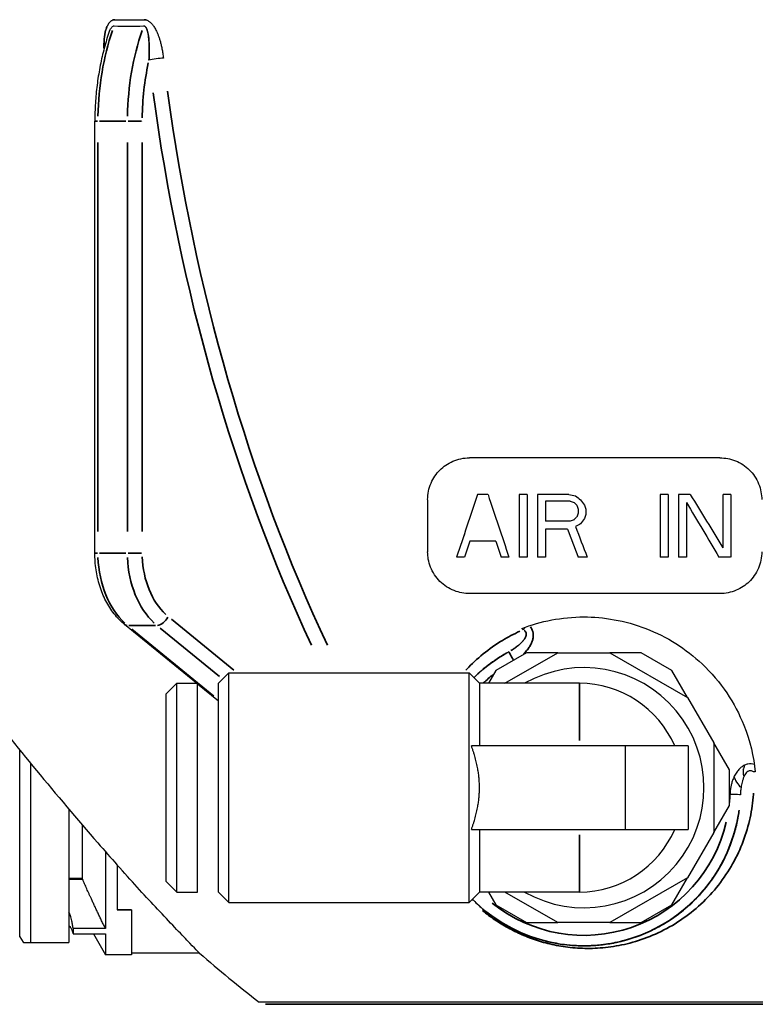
# Model space of a CAD drawing. Header units: millimetres. Extents: x 10 to 410, y 10 to 584.
# Tile 14 of 32: x 71 to 107, y 336 to 383. Entities that reach past the tile are written whole.
import ezdxf

# ---------------------------------------------------------------- set-up
doc = ezdxf.new("R2010")
doc.units = ezdxf.units.MM
doc.header["$LTSCALE"] = 2
doc.layers.get('0').update_dxf_attribs({"lineweight": 25})
doc.layers.add('Visibile sottile (ISO)', color=7, linetype='Continuous', lineweight=35)

msp = doc.modelspace()

# ---------------------------------------------------------------- linework, layer by layer
for p, q in [((74.899, 357.323), (74.899, 378.013)), ((79.771, 351.087), (76.32, 353.905)), ((95.57, 352.547), (94.1, 351.699)), ((94.54, 351.087), (97.07, 352.547)), ((97.07, 352.547), (95.57, 352.547)), ((97.07, 352.547), (99.57, 352.547)), ((101.07, 352.547), (99.57, 352.547)), ((99.57, 352.547), (103.29, 350.399)), ((102.54, 351.699), (101.07, 352.547)), ((80.82, 351.087), (81.32, 351.587)), ((81.32, 340.587), (81.32, 351.587)), ((81.32, 351.587), (92.82, 351.587)), ((92.82, 340.587), (92.82, 351.587)), ((93.32, 351.087), (92.82, 351.587)), ((94.1, 351.699), (93.746, 351.087)), ((103.29, 350.399), (102.54, 351.699)), ((78.32, 350.587), (78.82, 351.087)), ((78.82, 341.087), (78.82, 351.087)), ((78.82, 351.087), (79.82, 351.087)), ((79.82, 341.087), (79.82, 351.087)), ((80.82, 350.231), (79.82, 351.047)), ((80.82, 341.087), (80.82, 351.087)), ((93.32, 351.087), (93.32, 348.087)), ((98.115, 351.087), (93.32, 351.087)), ((98.115, 351.087), (98.115, 351.087)), ((78.32, 341.587), (78.32, 350.587)), ((103.29, 350.399), (104.54, 348.234)), ((100.32, 348.087), (92.934, 348.087)), ((103.32, 348.087), (100.32, 348.087)), ((100.32, 344.087), (100.32, 348.087)), ((103.32, 348.087), (103.32, 344.087)), ((105.29, 346.935), (104.54, 348.234)), ((104.54, 348.234), (104.54, 343.939)), ((71.311, 338.948), (71.311, 347.888)), ((71.811, 347.274), (71.811, 338.674)), ((105.29, 345.238), (105.29, 346.935)), ((104.54, 343.939), (105.29, 345.238)), ((73.661, 345.052), (73.661, 338.674)), ((74.312, 341.709), (74.312, 344.288)), ((92.934, 344.087), (100.32, 344.087)), ((93.32, 344.087), (93.32, 341.087)), ((100.32, 344.087), (103.32, 344.087)), ((104.54, 343.939), (103.29, 341.774)), ((75.409, 343.021), (75.409, 339.337)), ((74.311, 341.733), (73.661, 341.733)), ((73.661, 341.709), (74.311, 341.709)), ((74.311, 341.733), (74.312, 341.733)), ((74.312, 341.709), (74.311, 341.709)), ((78.32, 341.587), (78.82, 341.087)), ((103.29, 341.774), (99.57, 339.626)), ((102.54, 340.475), (103.29, 341.774)), ((78.82, 341.087), (79.82, 341.087)), ((80.82, 341.087), (81.32, 340.587)), ((93.32, 341.087), (92.82, 340.587)), ((98.115, 341.087), (93.32, 341.087)), ((93.746, 341.087), (94.1, 340.475)), ((97.07, 339.626), (94.54, 341.087)), ((98.115, 341.087), (98.115, 341.087)), ((81.32, 340.587), (92.82, 340.587)), ((94.1, 340.475), (95.57, 339.626)), ((101.07, 339.626), (102.54, 340.475)), ((76.654, 340.24), (76.654, 338.082)), ((95.57, 339.626), (97.07, 339.626)), ((99.57, 339.626), (97.07, 339.626)), ((99.57, 339.626), (101.07, 339.626)), ((75.409, 339.337), (73.861, 339.337)), ((73.861, 339.337), (73.861, 339.088)), ((73.861, 339.088), (75.409, 339.088)), ((74.828, 339.088), (75.409, 338.082)), ((75.409, 339.088), (75.409, 338.082)), ((94.937, 339.32), (94.937, 339.32)), ((71.311, 338.948), (71.464, 338.682)), ((71.811, 338.674), (73.661, 338.674)), ((79.909, 338.163), (76.654, 338.163)), ((76.654, 338.082), (75.409, 338.082))]:
    msp.add_line(p, q)
for centre, radius, start, end in [((127.319, 393.013), 50.667, 230.8723, 230.9769), ((98.32, 346.087), 5.75, 240.4102, 119.5896), ((98.32, 346.087), 5.75, 240.408, 119.5917), ((98.088, 346.087), 5, 23.5781, 89.6868), ((98.088, 346.087), 5, 270.313, 336.4217), ((127.32, 393.013), 72.5, 229.16124, 232.08172)]:
    msp.add_arc(centre, radius, start, end)
for centre, major_axis, ratio, start_param, end_param in [((90.707, 421.821), (25.818, 35.74), 0.629706, 3.545832, 3.591198), ((89.968, 419.987), (-24.41, -33.801), 0.629751, 0.402997, 0.450642), ((89.968, 419.987), (24.409, 33.801), 0.629756, 3.544587, 3.592232), ((77.846, 380.935), (0.497, 0.059), 0.117038, 0.805852, 2.349248), ((127.319, 361.883), (65.698, 0), 0.00001, 1.920055, 2.123338), ((90.84, 393.013), (0, 62.885), 0.000031, 2.125736, 2.17323), ((106.503, 399.952), (21.918, 65.753), 0.000029, 2.221406, 2.280091), ((106.503, 399.952), (21.984, 65.952), 0.000029, 2.219111, 2.277504), ((127.319, 360.133), (64.84, 0), 0.00001, 2.115392, 2.124432), ((87.225, 379.648), (18.706, -56.117), 0.000029, 5.067553, 5.12522), ((127.319, 360.133), (64.84, 0), 0.00001, 2.081918, 2.088561), ((95.23, 393.013), (0, 65.234), 0.000031, 2.099115, 2.153247), ((95.605, 393.013), (0, -65.417), 0.000031, 5.239013, 5.292931), ((127.319, 360.133), (64.84, 0), 0.00001, 2.04689, 2.073098), ((96.105, 393.013), (0, 65.658), 0.000031, 2.095357, 2.149007), ((127.319, 359.814), (64.677, 0), 0.00001, 2.047101, 2.067873), ((96.48, 393.013), (0, -65.835), 0.000031, 5.240939, 5.257864), ((119.682, 355.624), (60.627, -12.383), 0.00001, 4.339626, 4.345155), ((114.112, 354.216), (-56.843, 19.351), 0.00001, 1.277269, 1.280713), ((100.544, 358.057), (45.925, -35.176), 0.000018, 4.655122, 4.660573), ((92.573, 367.496), (34.65, -47.183), 0.000024, 4.874538, 4.880023), ((127.319, 360.133), (64.84, 0), 0.00001, 1.966063, 1.972338), ((101.98, 393.013), (0, 68.141), 0.000031, 2.074393, 2.125402), ((102.355, 393.013), (0, -68.279), 0.000031, 5.214814, 5.26568), ((102.855, 393.013), (0, 68.46), 0.000031, 2.071827, 2.122518), ((127.319, 360.133), (64.84, 0), 0.00001, 1.948356, 1.957705), ((95.291, 373.412), (32.494, -53.098), 0.000026, 4.965142, 5.015149), ((104.98, 393.013), (0, 69.182), 0.000031, 2.066115, 2.108563), ((127.319, 360.133), (64.84, 0), 0.00001, 1.916249, 1.9224), ((105.355, 393.013), (0, -69.302), 0.000031, 5.206719, 5.256585), ((95.649, 362.003), (-40.316, 41.174), 0.000022, 1.625506, 1.628612), ((90.955, 381.144), (-19.182, 58.771), 0.000029, 1.945701, 1.949204), ((98.042, 393.013), (0, 66.544), 0.000031, 2.09984, 2.103177), ((91.294, 381.255), (19.25, -58.98), 0.000029, 5.08792, 5.091412), ((98.417, 393.013), (0, -66.708), 0.000031, 5.239942, 5.244377), ((103.23, 393.013), (0, -68.593), 0.000031, 5.218677, 5.262858), ((94.919, 373.669), (-31.855, 53.353), 0.000026, 1.834706, 1.885892), ((127.319, 358.857), (64.176, 0), 0.00001, 2.051128, 2.072109), ((134.66, 371.45), (65.356, 22.249), 0.00001, 2.169025, 2.172501), ((129.32, 391.055), (50.825, 51.906), 0.000022, 2.235427, 2.238556), ((110.823, 398.398), (21.905, 67.114), 0.000029, 2.193863, 2.197381), ((124.737, 394.91), (-42.99, -58.539), 0.000025, 5.373136, 5.378672), ((111.18, 398.281), (-21.934, -67.201), 0.000029, 5.333474, 5.336983), ((127.319, 358.474), (63.971, 0), 0.00001, 2.055007, 2.073868), ((96.48, 393.013), (0, -65.835), 0.000031, 5.264683, 5.288781), ((89.869, 379.044), (-21.223, 56.896), 0.000028, 1.940734, 1.966133), ((135.176, 377.627), (-62.892, -32.115), 0.000014, 5.34156, 5.346485), ((90.184, 378.785), (21.774, -56.83), 0.000028, 5.075454, 5.103239), ((106.53, 399.799), (-21.513, -65.911), 0.000029, 5.401311, 5.416461), ((127.319, 357.899), (63.658, 0), 0.00001, 2.119758, 2.142942), ((86.945, 379.836), (-18.308, 56.092), 0.000029, 1.972623, 1.987509), ((127.319, 357.133), (63.229, 0), 0.00001, 2.152037, 2.159149), ((127.319, 357.133), (63.229, 0), 0.00001, 2.112333, 2.119269), ((127.319, 357.133), (63.229, 0), 0.00001, 2.096261, 2.103131), ((127.319, 357.133), (63.229, 0), 0.00001, 2.080338, 2.087145), ((127.319, 357.133), (63.229, 0), 0.00001, 2.044456, 2.052247), ((127.319, 357.133), (63.229, 0), 0.00001, 1.976714, 1.983179), ((127.319, 357.133), (63.229, 0), 0.00001, 1.9617, 1.968123), ((127.319, 357.133), (63.229, 0), 0.00001, 1.925739, 1.935246), ((127.319, 355.383), (-61.97, 0), 0.00001, 5.083707, 5.302572), ((127.319, 355.383), (62.203, 0), 0.00001, 1.94059, 2.15836), ((95.638, 353.922), (0.315, 0.388), 0.00001, 1.965477, 2.344592), ((121.601, 394.88), (22.418, 68.684), 0.000029, 3.939796, 3.944329), ((139.367, 381.217), (49.332, 50.382), 0.000022, 3.970139, 3.970248), ((93.939, 382.118), (19.752, -60.516), 0.000029, 0.939918, 0.944208), ((93.939, 382.118), (19.681, -60.299), 0.000029, 0.937284, 0.941597), ((105.955, 393.013), (0, 69.281), 0.000031, 3.980518, 3.984844), ((94.357, 382.254), (-19.756, 60.528), 0.000029, 4.08287, 4.084872), ((106.513, 346.823), (-0.146, -0.007), 0.189803, 4.602577, 5.164747), ((90.976, 366.324), (33.755, -45.964), 0.000024, 1.115803, 1.123004), ((90.976, 366.324), (33.604, -45.758), 0.000024, 1.113602, 1.120844), ((103.88, 347.11), (45.663, -23.317), 0.000013, 1.527674, 1.528501), ((103.88, 347.11), (45.41, -23.188), 0.000013, 1.527434, 1.528265), ((105.316, 345.766), (0.5, -0.018), 0.00001, 6.283171, 7.853968), ((75.969, 346.913), (0, 8.75), 0.00001, 2.114894, 2.438305), ((127.319, 335.819), (44.554, 0), 0.00001, 6.283022, 9.424616)]:
    msp.add_ellipse(centre, major_axis=major_axis, ratio=ratio, start_param=start_param, end_param=end_param)
msp.add_ellipse((127.319, 335.713), major_axis=(44.247, 0), ratio=0.00001)
for points, knots in [([(75.34, 381.465), (75.338, 381.511), (75.337, 381.555), (75.337, 381.599), (75.336, 381.688), (75.339, 381.772), (75.343, 381.853), (75.348, 381.933), (75.355, 382.009), (75.365, 382.081), (75.374, 382.152), (75.387, 382.22), (75.401, 382.283), (75.416, 382.346), (75.432, 382.405), (75.451, 382.459), (75.47, 382.513), (75.492, 382.562), (75.515, 382.606), (75.539, 382.651), (75.564, 382.689), (75.591, 382.723), (75.618, 382.756), (75.647, 382.784), (75.677, 382.806), (75.707, 382.827), (75.737, 382.842), (75.768, 382.852), (75.799, 382.862), (75.83, 382.866), (75.861, 382.865)], [0.1367865, 0.1367865, 0.1367865, 0.1367865, 0.1818182, 0.1818182, 0.1818182, 0.2727273, 0.2727273, 0.2727273, 0.3636364, 0.3636364, 0.3636364, 0.4545455, 0.4545455, 0.4545455, 0.5454545, 0.5454545, 0.5454545, 0.6363636, 0.6363636, 0.6363636, 0.7272727, 0.7272727, 0.7272727, 0.8181818, 0.8181818, 0.8181818, 0.9090909, 0.9090909, 0.9090909, 1, 1, 1, 1]), ([(75.862, 382.865), (75.831, 382.866), (75.769, 382.858), (75.676, 382.812), (75.59, 382.729), (75.513, 382.611), (75.449, 382.463), (75.399, 382.286), (75.362, 382.084), (75.341, 381.856), (75.336, 381.646), (75.339, 381.511), (75.34, 381.465)], [0, 0, 0, 0, 0.0909091, 0.1818182, 0.2727273, 0.3636364, 0.4545455, 0.5454545, 0.6363636, 0.7272727, 0.8181818, 0.8628392, 0.8628392, 0.8628392, 0.8628392]), ([(75.56, 382.204), (75.562, 382.211), (75.565, 382.218), (75.567, 382.225), (75.578, 382.256), (75.589, 382.286), (75.6, 382.314), (75.606, 382.326), (75.611, 382.339), (75.616, 382.351), (75.629, 382.379), (75.643, 382.405), (75.656, 382.428), (75.66, 382.435), (75.664, 382.442), (75.668, 382.449), (75.683, 382.473), (75.698, 382.493), (75.713, 382.509), (75.716, 382.512), (75.719, 382.515), (75.722, 382.518), (75.739, 382.536), (75.756, 382.549), (75.773, 382.557), (75.789, 382.565), (75.806, 382.568), (75.821, 382.568)], [0.5317327, 0.5317327, 0.5317327, 0.5317327, 0.5454545, 0.5454545, 0.5454545, 0.6075285, 0.6075285, 0.6075285, 0.6363636, 0.6363636, 0.6363636, 0.7055247, 0.7055247, 0.7055247, 0.7272727, 0.7272727, 0.7272727, 0.803637, 0.803637, 0.803637, 0.8181818, 0.8181818, 0.8181818, 0.9090909, 0.9090909, 0.9090909, 1, 1, 1, 1]), ([(77.236, 382.568), (77.243, 382.568), (77.259, 382.567), (77.282, 382.559), (77.303, 382.546), (77.324, 382.527), (77.343, 382.504), (77.361, 382.475), (77.379, 382.44), (77.396, 382.399), (77.413, 382.35), (77.429, 382.293), (77.445, 382.225), (77.459, 382.147), (77.472, 382.056), (77.484, 381.951), (77.493, 381.831), (77.5, 381.694), (77.504, 381.538), (77.504, 381.362), (77.501, 381.163), (77.496, 381.014), (77.492, 380.935)], [0, 0, 0, 0, 0.05, 0.1, 0.15, 0.2, 0.25, 0.3, 0.35, 0.4, 0.45, 0.5, 0.55, 0.6, 0.65, 0.7, 0.75, 0.8, 0.85, 0.9, 0.95, 1, 1, 1, 1]), ([(77.493, 380.935), (77.495, 380.987), (77.497, 381.037), (77.498, 381.085), (77.499, 381.107), (77.499, 381.128), (77.5, 381.148), (77.501, 381.199), (77.502, 381.248), (77.503, 381.295), (77.503, 381.31), (77.503, 381.325), (77.503, 381.34), (77.504, 381.389), (77.504, 381.436), (77.504, 381.481), (77.504, 381.491), (77.504, 381.501), (77.503, 381.511), (77.503, 381.558), (77.502, 381.603), (77.501, 381.646), (77.501, 381.651), (77.501, 381.657), (77.5, 381.662), (77.499, 381.71), (77.497, 381.755), (77.495, 381.797), (77.492, 381.839), (77.489, 381.879), (77.486, 381.916), (77.483, 381.953), (77.48, 381.988), (77.476, 382.02), (77.472, 382.053), (77.468, 382.083), (77.464, 382.111), (77.464, 382.115), (77.463, 382.119), (77.463, 382.123), (77.459, 382.147), (77.455, 382.17), (77.451, 382.191), (77.45, 382.196), (77.449, 382.201), (77.448, 382.206), (77.445, 382.225), (77.441, 382.243), (77.437, 382.26), (77.436, 382.266), (77.434, 382.272), (77.433, 382.277), (77.429, 382.292), (77.426, 382.306), (77.422, 382.32), (77.42, 382.326), (77.418, 382.332), (77.417, 382.338), (77.413, 382.349), (77.41, 382.36), (77.406, 382.371), (77.404, 382.377), (77.402, 382.383), (77.4, 382.389), (77.396, 382.398), (77.393, 382.406), (77.39, 382.415), (77.387, 382.421), (77.385, 382.427), (77.382, 382.432), (77.379, 382.439), (77.376, 382.445), (77.373, 382.451), (77.37, 382.457), (77.367, 382.463), (77.364, 382.469), (77.362, 382.473), (77.359, 382.478), (77.356, 382.483), (77.353, 382.488), (77.349, 382.494), (77.346, 382.499), (77.343, 382.502), (77.341, 382.506), (77.338, 382.509), (77.334, 382.514), (77.33, 382.519), (77.326, 382.523), (77.324, 382.526), (77.322, 382.528), (77.32, 382.53), (77.315, 382.535), (77.311, 382.539), (77.306, 382.543), (77.304, 382.544), (77.302, 382.546), (77.3, 382.547), (77.295, 382.551), (77.29, 382.554), (77.284, 382.557), (77.283, 382.558), (77.281, 382.558), (77.28, 382.559), (77.275, 382.561), (77.27, 382.563), (77.265, 382.565)], [0.0000212, 0.0000212, 0.0000212, 0.0000212, 0.0329742, 0.0329742, 0.0329742, 0.047619, 0.047619, 0.047619, 0.0836322, 0.0836322, 0.0836322, 0.0952381, 0.0952381, 0.0952381, 0.1343185, 0.1343185, 0.1343185, 0.1428571, 0.1428571, 0.1428571, 0.1849946, 0.1849946, 0.1849946, 0.1904762, 0.1904762, 0.1904762, 0.2380952, 0.2380952, 0.2380952, 0.2857143, 0.2857143, 0.2857143, 0.3333333, 0.3333333, 0.3333333, 0.3809524, 0.3809524, 0.3809524, 0.3876891, 0.3876891, 0.3876891, 0.4285714, 0.4285714, 0.4285714, 0.4383938, 0.4383938, 0.4383938, 0.4761905, 0.4761905, 0.4761905, 0.4890284, 0.4890284, 0.4890284, 0.5238095, 0.5238095, 0.5238095, 0.5397439, 0.5397439, 0.5397439, 0.5714286, 0.5714286, 0.5714286, 0.5904078, 0.5904078, 0.5904078, 0.6190476, 0.6190476, 0.6190476, 0.6410561, 0.6410561, 0.6410561, 0.6666667, 0.6666667, 0.6666667, 0.6917413, 0.6917413, 0.6917413, 0.7142857, 0.7142857, 0.7142857, 0.7424456, 0.7424456, 0.7424456, 0.7619048, 0.7619048, 0.7619048, 0.7931, 0.7931, 0.7931, 0.8095238, 0.8095238, 0.8095238, 0.8437962, 0.8437962, 0.8437962, 0.8571429, 0.8571429, 0.8571429, 0.8945166, 0.8945166, 0.8945166, 0.9047619, 0.9047619, 0.9047619, 0.9382391, 0.9382391, 0.9382391, 0.9382391]), ([(77.266, 382.865), (77.282, 382.866), (77.313, 382.864), (77.36, 382.855), (77.407, 382.838), (77.452, 382.816), (77.497, 382.788), (77.542, 382.754), (77.587, 382.713), (77.632, 382.664), (77.679, 382.606), (77.728, 382.538), (77.777, 382.459), (77.827, 382.367), (77.877, 382.262), (77.927, 382.142), (77.977, 382.005), (78.025, 381.85), (78.071, 381.675), (78.114, 381.48), (78.153, 381.263), (78.175, 381.102), (78.185, 381.018)], [0.0000052, 0.0000052, 0.0000052, 0.0000052, 0.05, 0.1, 0.15, 0.2, 0.25, 0.3, 0.35, 0.4, 0.45, 0.5, 0.55, 0.6, 0.65, 0.7, 0.75, 0.8, 0.85, 0.9, 0.95, 1, 1, 1, 1]), ([(77.358, 382.854), (77.343, 382.858), (77.328, 382.861), (77.313, 382.863), (77.297, 382.865), (77.282, 382.866), (77.266, 382.865)], [0.90216516, 0.90216516, 0.90216516, 0.90216516, 0.95, 0.95, 0.95, 1, 1, 1, 1]), ([(75.56, 382.204), (75.473, 381.941), (75.394, 381.674), (75.254, 381.131), (75.192, 380.856), (75.086, 380.299), (75.042, 380.017), (74.97, 379.449), (74.944, 379.163), (74.908, 378.589), (74.899, 378.301), (74.899, 378.013)], [1.1323918, 1.1323918, 1.1323918, 1.1323918, 1.2200724, 1.2200724, 1.3077531, 1.3077531, 1.3954337, 1.3954337, 1.4831144, 1.4831144, 1.570795, 1.570795, 1.570795, 1.570795]), ([(90.838, 359.883), (90.838, 360.154), (90.895, 360.426), (91.103, 360.913), (91.255, 361.129), (91.593, 361.467), (91.808, 361.618), (92.295, 361.827), (92.568, 361.883), (92.838, 361.883)], [-0.7045779, -0.7045779, -0.7045779, -0.7045779, -0.6090925, -0.6090925, -0.5136071, -0.5136071, -0.4184146, -0.4184146, -0.3232221, -0.3232221, -0.3232221, -0.3232221]), ([(104.838, 361.883), (105.075, 361.883), (105.337, 361.838), (105.826, 361.642), (106.054, 361.491), (106.428, 361.126), (106.587, 360.89), (106.792, 360.389), (106.838, 360.123), (106.838, 359.883)], [-0.3154345, -0.3154345, -0.3154345, -0.3154345, -0.2395044, -0.2395044, -0.1635743, -0.1635743, -0.0817872, -0.0817872, 0, 0, 0, 0]), ([(76.32, 353.905), (76.14, 354.052), (75.974, 354.223), (75.675, 354.603), (75.542, 354.813), (75.312, 355.261), (75.215, 355.5), (75.058, 355.998), (74.998, 356.257), (74.919, 356.785), (74.899, 357.054), (74.899, 357.323)], [3.665193, 3.665193, 3.665193, 3.665193, 3.874632, 3.874632, 4.084072, 4.084072, 4.293511, 4.293511, 4.502951, 4.502951, 4.71239, 4.71239, 4.71239, 4.71239]), ([(92.838, 355.383), (92.611, 355.383), (92.354, 355.425), (91.982, 355.571), (91.86, 355.633), (91.631, 355.783), (91.523, 355.87), (91.329, 356.064), (91.241, 356.172), (91.089, 356.403), (91.026, 356.525), (90.879, 356.899), (90.838, 357.156), (90.838, 357.383)], [-1.0461693, -1.0461693, -1.0461693, -1.0461693, -0.9644437, -0.9644437, -0.923581, -0.923581, -0.8827182, -0.8827182, -0.8413394, -0.8413394, -0.7999606, -0.7999606, -0.7172031, -0.7172031, -0.7172031, -0.7172031]), ([(106.838, 357.383), (106.838, 357.118), (106.783, 356.844), (106.569, 356.346), (106.411, 356.123), (106.062, 355.785), (105.85, 355.639), (105.369, 355.438), (105.102, 355.383), (104.838, 355.383)], [-1.3464066, -1.3464066, -1.3464066, -1.3464066, -1.2539075, -1.2539075, -1.1614084, -1.1614084, -1.0765012, -1.0765012, -0.9915941, -0.9915941, -0.9915941, -0.9915941]), ([(64.929, 356.196), (65.007, 356.09), (65.097, 355.967), (65.593, 355.289), (66.171, 354.505), (67.503, 352.733), (68.363, 351.605), (70.207, 349.251), (71.191, 348.026), (72.107, 346.913), (73.046, 345.773), (74.068, 344.562), (75.355, 343.081), (75.667, 342.725), (75.969, 342.384)], [-1.354283, -1.354283, -1.354283, -1.354283, -1.254252, -1.254252, -0.866101, -0.866101, -0.43305, -0.43305, 0, 0, 0, 0.443936, 0.443936, 0.589283, 0.589283, 0.589283, 0.589283]), ([(95.346, 353.709), (96.252, 354.059), (97.273, 354.264), (99.243, 354.264), (100.292, 354.096), (101.787, 353.519), (102.274, 353.274), (103.182, 352.7), (103.604, 352.371), (104.43, 351.592), (104.827, 351.12), (105.497, 350.126), (105.77, 349.604), (106.281, 348.326), (106.455, 347.565), (106.528, 346.851)], [-3.579312, -3.579312, -3.579312, -3.579312, -3.222522, -3.222522, -2.908342, -2.908342, -2.751252, -2.751252, -2.594163, -2.594163, -2.403549, -2.403549, -2.212935, -2.212935, -1.941386, -1.941386, -1.941386, -1.941386]), ([(106.484, 347.202), (106.434, 347.216), (106.333, 347.233), (106.178, 347.223), (106.015, 347.172), (105.854, 347.072), (105.703, 346.925), (105.57, 346.733), (105.472, 346.529), (105.408, 346.344), (105.364, 346.174), (105.337, 346.021), (105.322, 345.884), (105.317, 345.803), (105.316, 345.766)], [0, 0, 0, 0, 0.0833333, 0.1666667, 0.25, 0.3333333, 0.4166667, 0.5, 0.5833333, 0.6666667, 0.75, 0.8333333, 0.9166667, 0.9999997, 0.9999997, 0.9999997, 0.9999997]), ([(106.448, 346.845), (106.425, 346.862), (106.402, 346.875), (106.379, 346.884), (106.356, 346.894), (106.332, 346.9), (106.309, 346.902), (106.286, 346.903), (106.262, 346.902), (106.238, 346.895), (106.214, 346.889), (106.19, 346.877), (106.166, 346.861), (106.141, 346.845), (106.117, 346.823), (106.094, 346.796), (106.071, 346.769), (106.048, 346.736), (106.027, 346.698), (106.005, 346.66), (105.985, 346.617), (105.967, 346.572), (105.948, 346.526), (105.932, 346.477), (105.918, 346.429), (105.916, 346.422), (105.914, 346.415), (105.912, 346.408), (105.9, 346.367), (105.89, 346.326), (105.882, 346.288), (105.872, 346.242), (105.864, 346.199), (105.857, 346.158), (105.85, 346.116), (105.844, 346.076), (105.839, 346.039), (105.834, 346.001), (105.83, 345.965), (105.827, 345.931), (105.824, 345.897), (105.822, 345.865), (105.82, 345.834), (105.818, 345.804), (105.817, 345.775), (105.816, 345.748)], [0, 0, 0, 0, 0.071429, 0.071429, 0.071429, 0.142857, 0.142857, 0.142857, 0.214286, 0.214286, 0.214286, 0.285714, 0.285714, 0.285714, 0.357143, 0.357143, 0.357143, 0.428571, 0.428571, 0.428571, 0.5, 0.5, 0.5, 0.571429, 0.571429, 0.571429, 0.581614, 0.581614, 0.581614, 0.642857, 0.642857, 0.642857, 0.714286, 0.714286, 0.714286, 0.785714, 0.785714, 0.785714, 0.857143, 0.857143, 0.857143, 0.928571, 0.928571, 0.928571, 1, 1, 1, 1]), ([(79.909, 338.163), (79.909, 338.163), (79.909, 338.163), (79.909, 338.163), (79.696, 338.381), (78.928, 339.182), (78.376, 339.762), (77.258, 340.963), (76.634, 341.643), (75.969, 342.384)], [4.561766, 4.561766, 4.561766, 4.561766, 4.5617664, 4.5617664, 4.8901805, 4.8901805, 5.2185947, 5.2185947, 5.5271518, 5.5271518, 5.5271518, 5.5271518]), ([(92.98, 340.747), (93.105, 340.62), (93.235, 340.498), (93.844, 339.963), (94.372, 339.606), (94.937, 339.32)], [2.3492338, 2.3492338, 2.3492338, 2.3492338, 2.4205797, 2.4205797, 2.6735187, 2.6735187, 2.6735187, 2.6735187]), ([(93.028, 340.699), (93.193, 340.535), (93.363, 340.381), (93.536, 340.238), (93.55, 340.226), (93.564, 340.215), (93.578, 340.203), (93.736, 340.074), (93.896, 339.954), (94.063, 339.839), (94.093, 339.818), (94.123, 339.798), (94.153, 339.778), (94.307, 339.675), (94.466, 339.577), (94.63, 339.484), (94.678, 339.457), (94.727, 339.43), (94.776, 339.404), (94.829, 339.376), (94.882, 339.348), (94.937, 339.32)], [0, 0, 0, 0, 0.0526316, 0.0526316, 0.0526316, 0.0569539, 0.0569539, 0.0569539, 0.1052632, 0.1052632, 0.1052632, 0.1138712, 0.1138712, 0.1138712, 0.1578947, 0.1578947, 0.1578947, 0.1708005, 0.1708005, 0.1708005, 0.1848527, 0.1848527, 0.1848527, 0.1848527]), ([(73.798, 339.718), (73.785, 339.799), (73.763, 339.88), (73.717, 340.005), (73.691, 340.062), (73.661, 340.118)], [-0.42016704, -0.42016704, -0.42016704, -0.42016704, -0.3975096, -0.3975096, -0.3801531, -0.3801531, -0.3801531, -0.3801531]), ([(73.661, 339.48), (73.691, 339.453), (73.717, 339.424), (73.763, 339.361), (73.785, 339.32), (73.798, 339.28)], [-0.20377447, -0.20377447, -0.20377447, -0.20377447, -0.18641798, -0.18641798, -0.16376053, -0.16376053, -0.16376053, -0.16376053])]:
    msp.add_open_spline(points, degree=3, knots=knots)
msp.add_open_spline([(94.721, 352.593), (94.111, 352.26), (93.548, 351.841), (93.053, 351.353)], degree=3)
for points, weights in [([(93.32, 346.087), (93.32, 347.05), (92.934, 348.087)], [1.05, 1.05, 1.01105761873]), ([(92.934, 344.087), (93.32, 345.124), (93.32, 346.087)], [1.01105761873, 1.05, 1.05]), ([(75.409, 339.337), (74.753, 340.672), (74.312, 341.709)], [1, 1.012574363, 1]), ([(73.861, 339.337), (73.829, 339.531), (73.798, 339.718)], [1, 1.00026097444, 1]), ([(73.798, 339.28), (73.829, 339.186), (73.861, 339.088)], [1, 1.00026097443, 1]), ([(71.464, 338.682), (71.467, 338.678), (71.811, 338.674)], [1.03797280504, 1.03770759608, 1])]:
    msp.add_rational_spline(points, weights, degree=2)
at = {"layer": 'Visibile sottile (ISO)'}
for p, q in [((75.116, 378.013), (76.389, 378.013)), ((75.046, 358.357), (75.046, 376.979)), ((76.46, 358.357), (76.46, 376.979)), ((77.167, 358.357), (77.167, 376.979)), ((76.389, 357.323), (75.116, 357.323)), ((81.552, 351.722), (78.57, 354.157)), ((77.803, 353.859), (76.53, 353.859)), ((76.678, 353.681), (80.602, 350.477)), ((80.864, 351.417), (78.031, 353.73)), ((98.115, 351.077), (98.115, 348.348)), ((98.115, 343.826), (98.115, 341.097)), ((76.654, 340.24), (75.969, 340.24))]:
    msp.add_line(p, q, dxfattribs=at)
for radius, start, end in [(7.5, 119.4775, 133.8129), (7, 128.4327, 133.2846), (7, 354.7941, 357.8023), (7.5, 231.2696, 351.301), (7, 231.1707, 346.9846)]:
    msp.add_arc((98.32, 346.014), radius, start, end, dxfattribs=at)
for centre, major_axis, ratio, start_param, end_param in [((82.117, 378.013), (0, -10), 0.707108, 4.263196, 4.688745), ((83.531, 378.013), (0, 10), 0.707108, 1.121603, 1.547152), ((83.884, 378.013), (0, 9.5), 0.707108, 1.273825, 1.555164), ((128.38, 393.013), (0, 72.973), 0.707108, 1.758951, 2.152635), ((128.724, 393.013), (0, -72.473), 0.707108, 4.900781, 5.298754), ((75.399, 378.013), (-0.5, 0), 0.00001, 5.537059, 6.243916), ((76.813, 378.013), (0.5, 0), 0.00001, 0.86394, 2.277657), ((76.813, 378.013), (-0.5, 0), 0.00001, 2.355709, 2.356171), ((75.399, 357.323), (-0.5, 0), 0.00001, 5.529722, 6.234354), ((77.874, 357.323), (0, 4), 0.707108, 1.623153, 2.565631), ((79.288, 357.323), (0, 4), 0.707108, 1.623153, 2.565631), ((76.813, 357.323), (0.5, 0), 0.00001, 0.86394, 2.277657), ((79.642, 357.323), (0, 3.5), 0.707108, 1.623153, 2.565631), ((78.051, 354.292), (0.316, 0.387), 0.61237, 3.68378, 5.097497), ((76.637, 354.292), (-0.316, -0.387), 0.61237, 0.023182, 0.440465), ((94.961, 352.155), (-0.24, 0.439), 0.00001, 0.075038, 1.424778), ((92.675, 340.345), (0.353, 0.354), 0.324355, 0.027832, 0.40919)]:
    msp.add_ellipse(centre, major_axis=major_axis, ratio=ratio, start_param=start_param, end_param=end_param, dxfattribs=at)
for points, knots in [([(95.426, 352.49), (95.468, 352.529), (95.507, 352.569), (95.543, 352.609), (95.593, 352.663), (95.636, 352.718), (95.675, 352.773), (95.714, 352.828), (95.748, 352.883), (95.776, 352.938), (95.805, 352.993), (95.828, 353.047), (95.847, 353.101), (95.865, 353.155), (95.878, 353.208), (95.887, 353.261), (95.895, 353.313), (95.898, 353.364), (95.896, 353.415), (95.894, 353.465), (95.887, 353.515), (95.874, 353.564), (95.861, 353.614), (95.842, 353.662), (95.817, 353.708), (95.804, 353.734), (95.788, 353.758), (95.77, 353.783)], [0.206577, 0.206577, 0.206577, 0.206577, 0.2727273, 0.2727273, 0.2727273, 0.3636364, 0.3636364, 0.3636364, 0.4545455, 0.4545455, 0.4545455, 0.5454545, 0.5454545, 0.5454545, 0.6363636, 0.6363636, 0.6363636, 0.7272727, 0.7272727, 0.7272727, 0.8181818, 0.8181818, 0.8181818, 0.9090909, 0.9090909, 0.9090909, 0.9582409, 0.9582409, 0.9582409, 0.9582409]), ([(95.251, 353.578), (94.966, 353.449), (94.689, 353.304), (94.418, 353.141), (94.095, 352.946), (93.781, 352.724), (93.494, 352.49), (93.208, 352.257), (92.948, 352.011), (92.717, 351.764), (92.699, 351.745), (92.682, 351.726), (92.665, 351.707)], [0.0107935, 0.0107935, 0.0107935, 0.0107935, 0.0666667, 0.0666667, 0.0666667, 0.1333333, 0.1333333, 0.1333333, 0.2, 0.2, 0.2, 0.2050723, 0.2050723, 0.2050723, 0.2050723]), ([(94.826, 352.654), (94.849, 352.667), (94.872, 352.681), (94.894, 352.695), (94.949, 352.73), (95.002, 352.765), (95.051, 352.801), (95.055, 352.804), (95.058, 352.806), (95.062, 352.809), (95.107, 352.842), (95.15, 352.875), (95.189, 352.908), (95.194, 352.912), (95.199, 352.915), (95.203, 352.919), (95.241, 352.95), (95.275, 352.981), (95.306, 353.011), (95.311, 353.016), (95.316, 353.021), (95.321, 353.026), (95.351, 353.055), (95.377, 353.084), (95.401, 353.111), (95.406, 353.117), (95.411, 353.123), (95.416, 353.129), (95.438, 353.156), (95.458, 353.182), (95.475, 353.207), (95.479, 353.214), (95.483, 353.221), (95.488, 353.227), (95.503, 353.251), (95.515, 353.274), (95.526, 353.297), (95.529, 353.305), (95.532, 353.312), (95.535, 353.319), (95.544, 353.34), (95.55, 353.361), (95.554, 353.381), (95.556, 353.389), (95.558, 353.397), (95.559, 353.405), (95.561, 353.423), (95.562, 353.442), (95.56, 353.46), (95.56, 353.468), (95.559, 353.476), (95.557, 353.484), (95.554, 353.501), (95.549, 353.516), (95.541, 353.532), (95.537, 353.54), (95.533, 353.548), (95.528, 353.556), (95.519, 353.57), (95.508, 353.584), (95.495, 353.596), (95.487, 353.604), (95.478, 353.612), (95.468, 353.619)], [0.05, 0.05, 0.05, 0.05, 0.0833333, 0.0833333, 0.0833333, 0.1666667, 0.1666667, 0.1666667, 0.1727282, 0.1727282, 0.1727282, 0.25, 0.25, 0.25, 0.2591291, 0.2591291, 0.2591291, 0.3333333, 0.3333333, 0.3333333, 0.3455101, 0.3455101, 0.3455101, 0.4166667, 0.4166667, 0.4166667, 0.4318788, 0.4318788, 0.4318788, 0.5, 0.5, 0.5, 0.5182657, 0.5182657, 0.5182657, 0.5833333, 0.5833333, 0.5833333, 0.604707, 0.604707, 0.604707, 0.6666667, 0.6666667, 0.6666667, 0.6910435, 0.6910435, 0.6910435, 0.75, 0.75, 0.75, 0.7774433, 0.7774433, 0.7774433, 0.8333333, 0.8333333, 0.8333333, 0.8638253, 0.8638253, 0.8638253, 0.9166667, 0.9166667, 0.9166667, 0.95, 0.95, 0.95, 0.95]), ([(93.457, 340.212), (93.462, 340.207), (93.657, 340.046), (94.047, 339.755), (94.679, 339.367), (95.354, 339.035), (96.085, 338.758), (96.89, 338.543), (97.773, 338.408), (98.723, 338.373), (99.729, 338.46), (100.785, 338.693), (101.887, 339.105), (102.97, 339.714), (103.952, 340.493), (104.792, 341.408), (105.472, 342.428), (105.981, 343.522), (106.312, 344.651), (106.42, 345.419), (106.446, 345.804), (106.448, 345.823)], [0.0512155, 0.0512155, 0.0512155, 0.0512155, 0.0526316, 0.1052632, 0.1578947, 0.2105263, 0.2631579, 0.3157895, 0.3684211, 0.4210526, 0.4736842, 0.5263158, 0.5789474, 0.6315789, 0.6842105, 0.7368421, 0.7894737, 0.8421053, 0.8947368, 0.9473684, 0.950064, 0.950064, 0.950064, 0.950064]), ([(95.887, 338.919), (95.89, 338.918), (95.892, 338.917), (95.895, 338.917), (95.988, 338.885), (96.083, 338.854), (96.18, 338.826), (96.32, 338.784), (96.464, 338.745), (96.611, 338.711), (96.734, 338.682), (96.859, 338.656), (96.986, 338.633), (97.119, 338.609), (97.255, 338.588), (97.394, 338.571), (97.549, 338.552), (97.707, 338.537), (97.869, 338.527), (97.99, 338.52), (98.113, 338.515), (98.237, 338.514), (98.427, 338.512), (98.62, 338.517), (98.817, 338.53), (98.921, 338.537), (99.026, 338.546), (99.132, 338.558), (99.358, 338.582), (99.587, 338.617), (99.82, 338.665), (99.904, 338.682), (99.989, 338.701), (100.074, 338.722), (100.336, 338.784), (100.602, 338.863), (100.87, 338.96), (100.931, 338.983), (100.993, 339.006), (101.055, 339.03), (101.351, 339.146), (101.649, 339.284), (101.94, 339.445), (101.974, 339.464), (102.007, 339.482), (102.041, 339.501), (102.358, 339.683), (102.666, 339.89), (102.957, 340.119), (102.963, 340.123), (102.969, 340.128), (102.974, 340.132), (103.27, 340.367), (103.548, 340.623), (103.804, 340.897), (103.819, 340.914), (103.835, 340.93), (103.85, 340.947), (104.088, 341.206), (104.306, 341.481), (104.502, 341.767), (104.532, 341.811), (104.562, 341.854), (104.59, 341.898), (104.764, 342.163), (104.92, 342.437), (105.057, 342.718), (105.093, 342.791), (105.128, 342.865), (105.161, 342.939), (105.277, 343.196), (105.377, 343.457), (105.461, 343.721), (105.495, 343.824), (105.525, 343.928), (105.554, 344.033), (105.619, 344.269), (105.671, 344.506), (105.712, 344.742), (105.727, 344.831), (105.741, 344.92), (105.753, 345.008)], [0.2625897, 0.2625897, 0.2625897, 0.2625897, 0.2631579, 0.2631579, 0.2631579, 0.2846522, 0.2846522, 0.2846522, 0.3157895, 0.3157895, 0.3157895, 0.3415487, 0.3415487, 0.3415487, 0.3684211, 0.3684211, 0.3684211, 0.3984931, 0.3984931, 0.3984931, 0.4210526, 0.4210526, 0.4210526, 0.4554397, 0.4554397, 0.4554397, 0.4736842, 0.4736842, 0.4736842, 0.5123362, 0.5123362, 0.5123362, 0.5263158, 0.5263158, 0.5263158, 0.5691315, 0.5691315, 0.5691315, 0.5789474, 0.5789474, 0.5789474, 0.6261429, 0.6261429, 0.6261429, 0.6315789, 0.6315789, 0.6315789, 0.683174, 0.683174, 0.683174, 0.6842105, 0.6842105, 0.6842105, 0.7368421, 0.7368421, 0.7368421, 0.7400612, 0.7400612, 0.7400612, 0.7894737, 0.7894737, 0.7894737, 0.7969739, 0.7969739, 0.7969739, 0.8421053, 0.8421053, 0.8421053, 0.8539024, 0.8539024, 0.8539024, 0.8947368, 0.8947368, 0.8947368, 0.9108381, 0.9108381, 0.9108381, 0.9473684, 0.9473684, 0.9473684, 0.9611889, 0.9611889, 0.9611889, 0.9611889])]:
    msp.add_open_spline(points, degree=3, knots=knots, dxfattribs=at)

doc.saveas('drawing.dxf')
